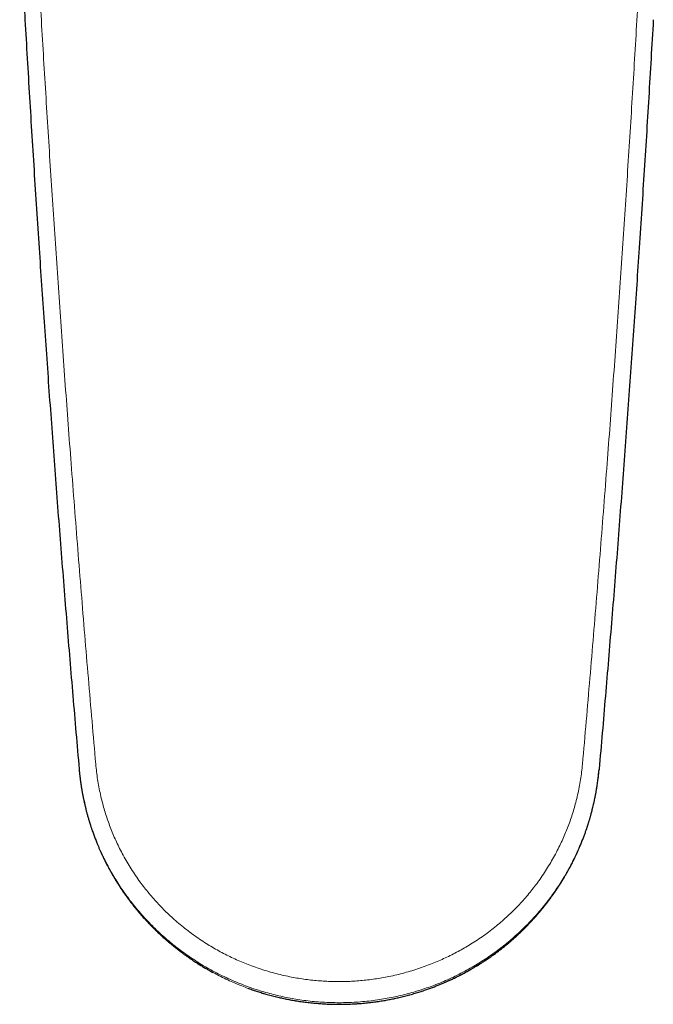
# Model space of a CAD drawing. Header units: millimetres. Extents: x 8 to 802, y 12 to 450.
# Tile 1 of 28: x 315 to 349, y 92 to 145. Entities that reach past the tile are written whole.
import ezdxf

# ---------------------------------------------------------------- set-up
doc = ezdxf.new("R2010")
doc.units = ezdxf.units.MM

msp = doc.modelspace()

# ---------------------------------------------------------------- linework, layer by layer
at = {"color": 7, "linetype": 'Continuous', "lineweight": 30}
for p, q in [((317.949, 104.477), (317.954, 104.434)), ((346.051, 104.477), (346.046, 104.437)), ((324.413, 93.939), (324.365, 93.968)), ((339.452, 93.855), (339.6, 93.948)), ((325.168, 93.496), (325.069, 93.55)), ((338.608, 93.377), (338.653, 93.4))]:
    msp.add_line(p, q, dxfattribs=at)
at = {"color": 8, "linetype": 'Continuous', "lineweight": 0}
for points, knots in [([(318.849, 104.744), (318.781, 105.521), (318.646, 107.074), (318.447, 109.402), (318.252, 111.727), (318.062, 114.05), (317.876, 116.37), (317.694, 118.687), (317.521, 120.937), (317.357, 123.121), (317.201, 125.239), (317.049, 127.354), (316.9, 129.467), (316.754, 131.576), (316.612, 133.682), (316.474, 135.786), (316.339, 137.888), (316.207, 139.988), (316.079, 142.086), (315.954, 144.18), (315.834, 146.23), (315.721, 148.237), (315.613, 150.201), (315.507, 152.162), (315.405, 154.123), (315.339, 155.428), (315.305, 156.082)], [0, 0, 0, 0, 0.0448, 0.0896132, 0.1344253, 0.1792306, 0.2240293, 0.2688255, 0.3136243, 0.3546959, 0.3957738, 0.4368546, 0.4779293, 0.5189827, 0.5600216, 0.6010709, 0.64214, 0.6832253, 0.7243158, 0.7653971, 0.8064575, 0.8451475, 0.8838196, 0.9224921, 0.9612004, 1, 1, 1, 1]), ([(345.15, 104.744), (345.218, 105.521), (345.354, 107.074), (345.553, 109.402), (345.747, 111.727), (345.938, 114.05), (346.124, 116.37), (346.306, 118.687), (346.479, 120.937), (346.643, 123.121), (346.799, 125.239), (346.951, 127.354), (347.1, 129.467), (347.246, 131.576), (347.387, 133.682), (347.526, 135.786), (347.661, 137.888), (347.793, 139.988), (347.921, 142.086), (348.046, 144.18), (348.165, 146.23), (348.279, 148.237), (348.387, 150.201), (348.492, 152.162), (348.595, 154.123), (348.661, 155.428), (348.695, 156.082)], [0, 0, 0, 0, 0.0448, 0.0896132, 0.1344253, 0.1792306, 0.2240293, 0.2688255, 0.3136243, 0.3546959, 0.3957738, 0.4368546, 0.4779293, 0.5189827, 0.5600216, 0.6010709, 0.64214, 0.6832253, 0.7243158, 0.7653971, 0.8064575, 0.8451475, 0.8838196, 0.9224921, 0.9612004, 1, 1, 1, 1]), ([(317.954, 104.434), (317.965, 104.315), (317.99, 104.063), (318.041, 103.679), (318.106, 103.28), (318.182, 102.882), (318.271, 102.486), (318.372, 102.091), (318.489, 101.685), (318.623, 101.268), (318.776, 100.843), (318.944, 100.422), (319.125, 100.005), (319.316, 99.607), (319.512, 99.226), (319.714, 98.863), (319.927, 98.505), (320.152, 98.154), (320.387, 97.809), (320.633, 97.471), (320.898, 97.129), (321.183, 96.785), (321.489, 96.44), (321.806, 96.104), (322.135, 95.779), (322.464, 95.475), (322.792, 95.19), (323.118, 94.924), (323.452, 94.667), (323.794, 94.421), (324.142, 94.185), (324.498, 93.96), (324.872, 93.738), (325.265, 93.522), (325.677, 93.312), (326.095, 93.116), (326.519, 92.933), (326.935, 92.77), (327.342, 92.624), (327.739, 92.495), (328.139, 92.378), (328.542, 92.273), (328.946, 92.179), (329.352, 92.097), (329.773, 92.025), (330.208, 91.964), (330.657, 91.915), (331.106, 91.881), (331.553, 91.859), (331.851, 91.856), (332, 91.855)], [0, 0, 0, 0, 0.01739, 0.036976, 0.056637, 0.076368, 0.096162, 0.116017, 0.135927, 0.157887, 0.179905, 0.201975, 0.224092, 0.246253, 0.266434, 0.286644, 0.30688, 0.327139, 0.347419, 0.367716, 0.388027, 0.410384, 0.43275, 0.455124, 0.4775, 0.499876, 0.520215, 0.540547, 0.560871, 0.581183, 0.60148, 0.621761, 0.642021, 0.664282, 0.686512, 0.708707, 0.730864, 0.752978, 0.773043, 0.793067, 0.813047, 0.83298, 0.852863, 0.872692, 0.892464, 0.914142, 0.93574, 0.957254, 0.978676, 1, 1, 1, 1]), ([(332, 92.995), (331.874, 92.996), (331.62, 92.998), (331.24, 93.015), (330.858, 93.041), (330.476, 93.079), (330.094, 93.127), (329.713, 93.187), (329.319, 93.26), (328.915, 93.347), (328.5, 93.451), (328.087, 93.568), (327.678, 93.698), (327.284, 93.837), (326.907, 93.984), (326.546, 94.137), (326.189, 94.3), (325.837, 94.474), (325.49, 94.658), (325.148, 94.853), (324.801, 95.065), (324.45, 95.294), (324.096, 95.543), (323.75, 95.802), (323.413, 96.073), (323.096, 96.347), (322.797, 96.621), (322.516, 96.894), (322.244, 97.176), (321.98, 97.466), (321.726, 97.763), (321.481, 98.067), (321.238, 98.389), (320.998, 98.728), (320.763, 99.086), (320.541, 99.45), (320.331, 99.821), (320.141, 100.187), (319.968, 100.546), (319.811, 100.898), (319.666, 101.253), (319.532, 101.612), (319.409, 101.974), (319.297, 102.339), (319.194, 102.718), (319.1, 103.111), (319.016, 103.518), (318.946, 103.926), (318.889, 104.335), (318.863, 104.608), (318.849, 104.744)], [0, 0, 0, 0, 0.01938, 0.038841, 0.058379, 0.077987, 0.097663, 0.117401, 0.137197, 0.159036, 0.180937, 0.202894, 0.224903, 0.24696, 0.267051, 0.287175, 0.30733, 0.327511, 0.347718, 0.367946, 0.388193, 0.410484, 0.43279, 0.455108, 0.477434, 0.499765, 0.520067, 0.540367, 0.560662, 0.58095, 0.601227, 0.621491, 0.641739, 0.663989, 0.686214, 0.708408, 0.730568, 0.752689, 0.772764, 0.7928, 0.812796, 0.832747, 0.85265, 0.872502, 0.892299, 0.914006, 0.935637, 0.957184, 0.97864, 1, 1, 1, 1]), ([(332, 92.995), (332.129, 92.996), (332.386, 92.998), (332.772, 93.016), (333.158, 93.044), (333.543, 93.084), (333.928, 93.134), (334.312, 93.196), (334.708, 93.271), (335.113, 93.361), (335.527, 93.466), (335.937, 93.584), (336.344, 93.715), (336.736, 93.855), (337.112, 94.001), (337.472, 94.154), (337.826, 94.316), (338.175, 94.488), (338.518, 94.67), (338.857, 94.862), (339.203, 95.072), (339.554, 95.3), (339.907, 95.546), (340.25, 95.804), (340.584, 96.072), (340.899, 96.342), (341.195, 96.613), (341.474, 96.885), (341.743, 97.164), (342.005, 97.453), (342.258, 97.75), (342.502, 98.054), (342.743, 98.374), (342.981, 98.711), (343.214, 99.066), (343.435, 99.428), (343.644, 99.797), (343.835, 100.162), (344.009, 100.521), (344.167, 100.871), (344.313, 101.225), (344.449, 101.583), (344.574, 101.945), (344.688, 102.311), (344.795, 102.693), (344.892, 103.09), (344.979, 103.501), (345.051, 103.914), (345.11, 104.328), (345.137, 104.605), (345.15, 104.744)], [0, 0, 0, 0, 0.0197273, 0.0394613, 0.0592195, 0.0790194, 0.0988784, 0.1188136, 0.1387447, 0.1606209, 0.1824861, 0.2043626, 0.2262728, 0.2482386, 0.2683412, 0.2883876, 0.308395, 0.3283803, 0.3483607, 0.3683534, 0.3885923, 0.4108572, 0.4330461, 0.4551835, 0.4772941, 0.4994027, 0.5195204, 0.5396386, 0.5597761, 0.5799518, 0.6001842, 0.6204919, 0.6406289, 0.6626727, 0.6847091, 0.7067612, 0.7288523, 0.7510053, 0.771056, 0.7910508, 0.8110069, 0.8309416, 0.850872, 0.8708155, 0.8908451, 0.9128089, 0.934682, 0.9564887, 0.9782532, 1, 1, 1, 1]), ([(346.046, 104.437), (346.035, 104.314), (346.009, 104.054), (345.956, 103.659), (345.889, 103.253), (345.81, 102.849), (345.719, 102.447), (345.616, 102.048), (345.497, 101.64), (345.361, 101.222), (345.206, 100.796), (345.037, 100.376), (344.854, 99.961), (344.664, 99.565), (344.467, 99.188), (344.266, 98.828), (344.054, 98.475), (343.831, 98.128), (343.598, 97.788), (343.354, 97.454), (343.092, 97.117), (342.811, 96.778), (342.509, 96.438), (342.197, 96.107), (341.873, 95.787), (341.549, 95.487), (341.226, 95.205), (340.905, 94.942), (340.576, 94.689), (340.24, 94.445), (339.896, 94.211), (339.546, 93.987), (339.177, 93.766), (338.789, 93.55), (338.381, 93.34), (337.967, 93.143), (337.546, 92.96), (337.132, 92.795), (336.727, 92.648), (336.33, 92.517), (335.929, 92.397), (335.525, 92.289), (335.118, 92.193), (334.708, 92.109), (334.281, 92.034), (333.839, 91.97), (333.381, 91.919), (332.922, 91.882), (332.461, 91.859), (332.154, 91.856), (332, 91.855)], [0, 0, 0, 0, 0.018059, 0.0381, 0.058143, 0.07819, 0.09824, 0.118293, 0.138347, 0.160406, 0.182463, 0.204517, 0.226567, 0.248613, 0.268652, 0.28869, 0.308728, 0.328766, 0.348804, 0.368842, 0.38888, 0.410922, 0.432964, 0.455005, 0.477047, 0.499089, 0.519127, 0.539165, 0.559204, 0.579242, 0.59928, 0.619318, 0.639356, 0.661397, 0.683438, 0.705478, 0.727517, 0.749556, 0.769591, 0.789626, 0.80966, 0.829694, 0.849729, 0.869763, 0.889798, 0.911837, 0.933877, 0.955917, 0.977958, 1, 1, 1, 1]), ([(332, 91.768), (331.862, 91.77), (331.585, 91.772), (331.171, 91.791), (330.757, 91.82), (330.344, 91.862), (329.933, 91.915), (329.524, 91.98), (329.103, 92.059), (328.671, 92.154), (328.229, 92.266), (327.791, 92.392), (327.358, 92.532), (326.942, 92.681), (326.544, 92.838), (326.164, 93.001), (325.789, 93.175), (325.457, 93.34), (325.252, 93.451), (325.168, 93.496)], [0, 0, 0, 0, 0.058098, 0.116205, 0.174318, 0.232439, 0.290567, 0.348703, 0.406847, 0.470815, 0.534794, 0.598783, 0.662785, 0.726798, 0.785003, 0.843218, 0.901443, 0.959677, 1, 1, 1, 1]), ([(332, 91.768), (332.119, 91.769), (332.359, 91.771), (332.721, 91.785), (333.09, 91.808), (333.465, 91.841), (333.845, 91.885), (334.23, 91.94), (334.609, 92.004), (334.981, 92.077), (335.346, 92.159), (335.713, 92.252), (336.084, 92.356), (336.456, 92.471), (336.827, 92.597), (337.196, 92.735), (337.563, 92.883), (337.93, 93.044), (338.279, 93.207), (338.504, 93.323), (338.608, 93.377)], [0, 0, 0, 0, 0.051784, 0.104521, 0.158215, 0.212864, 0.268472, 0.325039, 0.382566, 0.436146, 0.490535, 0.545736, 0.601749, 0.658577, 0.71622, 0.773151, 0.830858, 0.889342, 0.948604, 1, 1, 1, 1])]:
    msp.add_open_spline(points, degree=3, knots=knots, dxfattribs=at)
at = {"color": 7, "linetype": 'Continuous', "lineweight": 30}
for points, knots in [([(314.737, 150.105), (314.765, 149.6), (314.824, 148.498), (314.919, 146.796), (314.987, 145.599), (315.021, 145.001)], [0, 0, 0, 0, 0.297285, 0.648733, 1, 1, 1, 1]), ([(315.021, 145.001), (315.061, 144.303), (315.142, 142.908), (315.267, 140.811), (315.395, 138.712), (315.527, 136.609), (315.662, 134.503), (315.799, 132.433), (315.936, 130.401), (316.073, 128.408), (316.213, 126.414), (316.356, 124.417), (316.503, 122.418), (316.652, 120.416), (316.805, 118.412), (316.961, 116.406), (317.12, 114.398), (317.281, 112.401), (317.444, 110.414), (317.609, 108.437), (317.777, 106.458), (317.892, 105.138), (317.949, 104.477)], [0, 0, 0, 0, 0.0522542, 0.1044886, 0.1567211, 0.2089689, 0.2612427, 0.3135393, 0.3628479, 0.4121277, 0.4613905, 0.5106541, 0.5599272, 0.609212, 0.6585056, 0.7078025, 0.7570964, 0.8063827, 0.8547801, 0.903173, 0.9515727, 1, 1, 1, 1]), ([(348.979, 145.001), (348.938, 144.301), (348.858, 142.903), (348.733, 140.805), (348.605, 138.709), (348.473, 136.612), (348.338, 134.512), (348.202, 132.449), (348.066, 130.424), (347.929, 128.436), (347.789, 126.444), (347.646, 124.448), (347.499, 122.446), (347.349, 120.438), (347.196, 118.427), (347.04, 116.414), (346.88, 114.398), (346.719, 112.395), (346.555, 110.405), (346.39, 108.428), (346.222, 106.453), (346.108, 105.136), (346.051, 104.477)], [0, 0, 0, 0, 0.052433, 0.104673, 0.156797, 0.20891, 0.261024, 0.313138, 0.362276, 0.411419, 0.460609, 0.509877, 0.559229, 0.608656, 0.658133, 0.707629, 0.757108, 0.806539, 0.855017, 0.903412, 0.951731, 1, 1, 1, 1]), ([(317.953, 104.436), (317.954, 104.424), (317.956, 104.399), (317.96, 104.358), (317.964, 104.317), (317.97, 104.263), (317.977, 104.194), (317.987, 104.107), (317.998, 104.01), (318.012, 103.903), (318.027, 103.785), (318.043, 103.673), (318.059, 103.568), (318.074, 103.475), (318.089, 103.386), (318.103, 103.304), (318.116, 103.231), (318.127, 103.167), (318.138, 103.112), (318.146, 103.066), (318.154, 103.029), (318.16, 102.997), (318.167, 102.964), (318.175, 102.924), (318.185, 102.876), (318.203, 102.787), (318.231, 102.66), (318.268, 102.5), (318.307, 102.338), (318.35, 102.171), (318.389, 102.026), (318.422, 101.906), (318.448, 101.817), (318.473, 101.733), (318.495, 101.659), (318.513, 101.601), (318.526, 101.558), (318.536, 101.526), (318.544, 101.502), (318.551, 101.479), (318.56, 101.451), (318.573, 101.41), (318.591, 101.357), (318.613, 101.291), (318.637, 101.219), (318.679, 101.097), (318.74, 100.927), (318.821, 100.71), (318.889, 100.54), (318.94, 100.415), (318.973, 100.336), (319.006, 100.257), (319.039, 100.18), (319.071, 100.106), (319.1, 100.043), (319.123, 99.992), (319.14, 99.953), (319.156, 99.919), (319.172, 99.885), (319.19, 99.846), (319.213, 99.797), (319.241, 99.737), (319.281, 99.653), (319.331, 99.552), (319.388, 99.438), (319.443, 99.331), (319.501, 99.22), (319.561, 99.108), (319.623, 98.995), (319.681, 98.892), (319.734, 98.799), (319.782, 98.716), (319.825, 98.642), (319.862, 98.581), (319.893, 98.528), (319.923, 98.479), (319.956, 98.426), (319.993, 98.366), (320.036, 98.299), (320.082, 98.225), (320.155, 98.112), (320.256, 97.961), (320.386, 97.771), (320.524, 97.576), (320.671, 97.377), (320.841, 97.155), (321.034, 96.914), (321.25, 96.657), (321.423, 96.461), (321.549, 96.322), (321.625, 96.241), (321.697, 96.164), (321.762, 96.095), (321.816, 96.04), (321.859, 95.996), (321.892, 95.962), (321.919, 95.934), (321.942, 95.912), (321.966, 95.888), (321.995, 95.858), (322.034, 95.82), (322.079, 95.776), (322.133, 95.724), (322.196, 95.663), (322.269, 95.594), (322.352, 95.516), (322.445, 95.431), (322.549, 95.338), (322.662, 95.238), (322.786, 95.131), (322.922, 95.017), (323.057, 94.907), (323.19, 94.8), (323.321, 94.698), (323.457, 94.595), (323.596, 94.492), (323.734, 94.392), (323.869, 94.297), (324.002, 94.206), (324.156, 94.103), (324.33, 93.99), (324.523, 93.869), (324.707, 93.758), (324.882, 93.655), (325.035, 93.568), (325.129, 93.517), (325.168, 93.496)], [0, 0, 0, 0, 0.003156, 0.006225, 0.00927, 0.012353, 0.018069, 0.024507, 0.031708, 0.039671, 0.048397, 0.057886, 0.064706, 0.071845, 0.078619, 0.084729, 0.090175, 0.094959, 0.099079, 0.102535, 0.105329, 0.107461, 0.109713, 0.112697, 0.116415, 0.120625, 0.132601, 0.145144, 0.156637, 0.169196, 0.182823, 0.189618, 0.196648, 0.203254, 0.208866, 0.213483, 0.216571, 0.218968, 0.220674, 0.222164, 0.224327, 0.227186, 0.231447, 0.236673, 0.242433, 0.248199, 0.265135, 0.282115, 0.298942, 0.30538, 0.311717, 0.317951, 0.324084, 0.330114, 0.335678, 0.339298, 0.342445, 0.345118, 0.3475, 0.350606, 0.354592, 0.359459, 0.365206, 0.374953, 0.384256, 0.393102, 0.40149, 0.4117, 0.421139, 0.429788, 0.437624, 0.444647, 0.450857, 0.456341, 0.460369, 0.464357, 0.468922, 0.474112, 0.479927, 0.486365, 0.493272, 0.509431, 0.526247, 0.543719, 0.561847, 0.580513, 0.605046, 0.629604, 0.654189, 0.662455, 0.670725, 0.678626, 0.685575, 0.691566, 0.695601, 0.699045, 0.701899, 0.704161, 0.705982, 0.709447, 0.713297, 0.717896, 0.723398, 0.729804, 0.73721, 0.745541, 0.754799, 0.764981, 0.776089, 0.788121, 0.801078, 0.814959, 0.826513, 0.838637, 0.851331, 0.864144, 0.876603, 0.888707, 0.900459, 0.911856, 0.929358, 0.945957, 0.961656, 0.976456, 0.99036, 1, 1, 1, 1]), ([(338.608, 93.376), (338.621, 93.383), (338.67, 93.408), (338.758, 93.456), (338.876, 93.519), (339, 93.589), (339.132, 93.664), (339.27, 93.744), (339.414, 93.831), (339.561, 93.922), (339.708, 94.015), (339.921, 94.153), (340.196, 94.341), (340.53, 94.583), (340.857, 94.835), (341.104, 95.038), (341.275, 95.183), (341.373, 95.269), (341.47, 95.354), (341.562, 95.438), (341.647, 95.516), (341.724, 95.587), (341.792, 95.652), (341.852, 95.709), (341.903, 95.759), (341.946, 95.801), (341.979, 95.834), (342.004, 95.858), (342.02, 95.874), (342.034, 95.888), (342.05, 95.904), (342.073, 95.927), (342.123, 95.978), (342.202, 96.058), (342.306, 96.167), (342.419, 96.287), (342.538, 96.418), (342.663, 96.558), (342.792, 96.708), (342.926, 96.866), (343.044, 97.012), (343.148, 97.143), (343.237, 97.257), (343.326, 97.374), (343.417, 97.497), (343.509, 97.622), (343.601, 97.753), (343.695, 97.889), (343.794, 98.036), (343.897, 98.192), (343.976, 98.316), (344.029, 98.402), (344.055, 98.444), (344.076, 98.479), (344.093, 98.506), (344.104, 98.525), (344.113, 98.54), (344.122, 98.554), (344.136, 98.577), (344.158, 98.614), (344.189, 98.666), (344.226, 98.73), (344.268, 98.803), (344.313, 98.881), (344.357, 98.96), (344.4, 99.036), (344.44, 99.11), (344.478, 99.182), (344.524, 99.268), (344.576, 99.367), (344.633, 99.481), (344.68, 99.575), (344.719, 99.654), (344.749, 99.717), (344.779, 99.78), (344.806, 99.838), (344.828, 99.885), (344.845, 99.921), (344.857, 99.948), (344.869, 99.973), (344.883, 100.004), (344.903, 100.049), (344.929, 100.107), (344.96, 100.179), (345.012, 100.3), (345.081, 100.465), (345.162, 100.668), (345.237, 100.865), (345.295, 101.024), (345.337, 101.144), (345.365, 101.225), (345.389, 101.295), (345.409, 101.356), (345.425, 101.406), (345.44, 101.452), (345.455, 101.5), (345.473, 101.556), (345.493, 101.62), (345.513, 101.685), (345.532, 101.749), (345.55, 101.812), (345.569, 101.876), (345.588, 101.943), (345.608, 102.014), (345.63, 102.096), (345.656, 102.194), (345.685, 102.307), (345.716, 102.433), (345.742, 102.543), (345.763, 102.635), (345.778, 102.702), (345.792, 102.766), (345.804, 102.823), (345.814, 102.869), (345.821, 102.905), (345.827, 102.934), (345.833, 102.962), (345.839, 102.994), (345.847, 103.034), (345.857, 103.086), (345.87, 103.151), (345.883, 103.226), (345.897, 103.305), (345.911, 103.387), (345.925, 103.47), (345.941, 103.571), (345.959, 103.69), (345.978, 103.828), (345.996, 103.965), (346.012, 104.097), (346.026, 104.22), (346.037, 104.332), (346.044, 104.403), (346.047, 104.436)], [0, 0, 0, 0, 0.0032081, 0.0119045, 0.0214699, 0.0319174, 0.042561, 0.054001, 0.0662335, 0.078763, 0.0913026, 0.1038524, 0.1334732, 0.1631506, 0.1928846, 0.2226755, 0.2320505, 0.241431, 0.2508172, 0.2599323, 0.2682601, 0.275845, 0.2826178, 0.2885784, 0.2937266, 0.2980622, 0.3015851, 0.303783, 0.3054791, 0.3066734, 0.3080366, 0.3103368, 0.3135612, 0.3235533, 0.3344691, 0.346309, 0.3590733, 0.3726569, 0.3868866, 0.4017622, 0.4172857, 0.4273759, 0.4377234, 0.4483284, 0.4591916, 0.470582, 0.4817188, 0.4936247, 0.5063004, 0.5197463, 0.5339628, 0.5379964, 0.5416068, 0.5445447, 0.5468101, 0.5484029, 0.5494257, 0.5505419, 0.5518705, 0.5553427, 0.5597473, 0.5650843, 0.5711793, 0.5779045, 0.5844503, 0.5907563, 0.5968225, 0.602649, 0.6082357, 0.6178549, 0.6267629, 0.6357633, 0.640687, 0.6456892, 0.6507699, 0.6558686, 0.6593269, 0.6621199, 0.6642476, 0.665729, 0.6681767, 0.6716861, 0.6762573, 0.6818904, 0.6885857, 0.7048208, 0.7205189, 0.7356662, 0.7502623, 0.7570613, 0.7632166, 0.7685916, 0.7731864, 0.7770008, 0.7800349, 0.7835031, 0.7878406, 0.7928162, 0.7979963, 0.8025443, 0.8072326, 0.8120612, 0.81703, 0.8222001, 0.8279368, 0.8355028, 0.8439397, 0.8532474, 0.8634257, 0.8683577, 0.8734707, 0.8783532, 0.8824946, 0.8858935, 0.8885499, 0.890464, 0.8923062, 0.8946385, 0.8975871, 0.901152, 0.9061995, 0.9118866, 0.9177215, 0.9236885, 0.9297874, 0.9360184, 0.9458112, 0.9559132, 0.9662012, 0.9758218, 0.9846358, 0.9926793, 1, 1, 1, 1]), ([(324.365, 93.968), (324.376, 93.961), (324.399, 93.946), (324.439, 93.921), (324.47, 93.903), (324.488, 93.892), (324.489, 93.891)], [0, 0, 0, 0, 0.297122, 0.59312, 0.984318, 1, 1, 1, 1]), ([(332, 91.768), (332.119, 91.769), (332.354, 91.771), (332.701, 91.784), (333.039, 91.804), (333.367, 91.832), (333.686, 91.866), (333.988, 91.904), (334.276, 91.947), (334.548, 91.993), (334.812, 92.043), (335.067, 92.096), (335.333, 92.157), (335.61, 92.225), (335.895, 92.302), (336.166, 92.381), (336.422, 92.461), (336.663, 92.542), (336.888, 92.621), (337.099, 92.7), (337.296, 92.777), (337.482, 92.852), (337.655, 92.925), (337.817, 92.996), (337.965, 93.063), (338.101, 93.127), (338.223, 93.185), (338.332, 93.239), (338.429, 93.287), (338.514, 93.331), (338.589, 93.369), (338.66, 93.407), (338.736, 93.447), (338.822, 93.493), (338.917, 93.545), (339.015, 93.599), (339.108, 93.652), (339.167, 93.685), (339.194, 93.701)], [0, 0, 0, 0, 0.047236, 0.093256, 0.138061, 0.181651, 0.224025, 0.265183, 0.302876, 0.339488, 0.375019, 0.409469, 0.442836, 0.483739, 0.522889, 0.560284, 0.595925, 0.629811, 0.661382, 0.691259, 0.71944, 0.745926, 0.77115, 0.794616, 0.816323, 0.83627, 0.854457, 0.870606, 0.885058, 0.897813, 0.90887, 0.918818, 0.930199, 0.943039, 0.957356, 0.973161, 0.987477, 1, 1, 1, 1]), ([(339.427, 93.839), (339.429, 93.84), (339.45, 93.853), (339.484, 93.874), (339.53, 93.902), (339.567, 93.925), (339.59, 93.939), (339.601, 93.946)], [0, 0, 0, 0, 0.030095, 0.345005, 0.572722, 0.795702, 1, 1, 1, 1]), ([(327.085, 92.633), (327.098, 92.628), (327.187, 92.595), (327.357, 92.536), (327.598, 92.456), (327.851, 92.377), (328.118, 92.299), (328.398, 92.224), (328.676, 92.155), (328.951, 92.093), (329.222, 92.037), (329.502, 91.985), (329.793, 91.937), (330.094, 91.894), (330.399, 91.857), (330.707, 91.826), (331.018, 91.801), (331.338, 91.783), (331.666, 91.771), (331.888, 91.769), (332, 91.768)], [0, 0, 0, 0, 0.008226, 0.056696, 0.107809, 0.160581, 0.2159, 0.273765, 0.334176, 0.387429, 0.442513, 0.499429, 0.558174, 0.61875, 0.681155, 0.741671, 0.803813, 0.867582, 0.932978, 1, 1, 1, 1])]:
    msp.add_open_spline(points, degree=3, knots=knots, dxfattribs=at)

doc.saveas('drawing.dxf')
